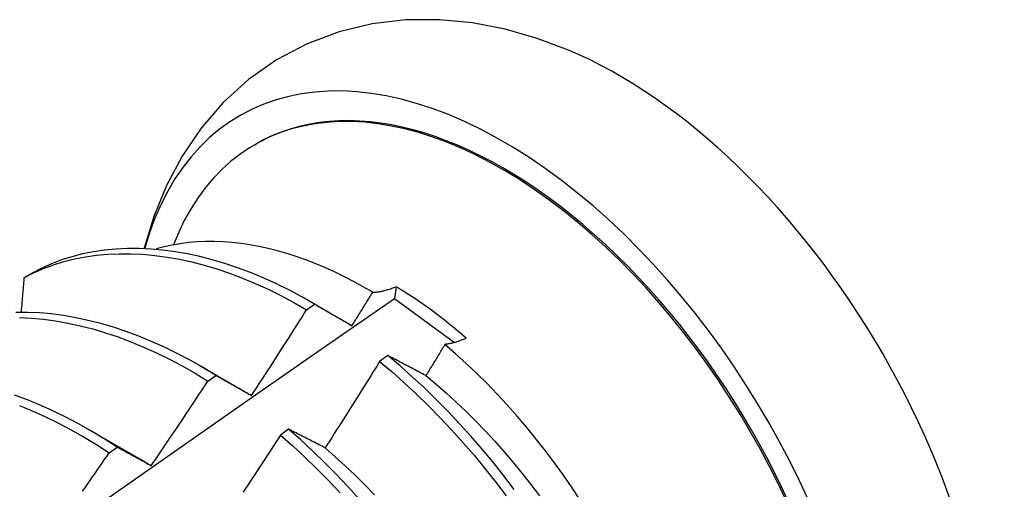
# Model space of a CAD drawing. Header units: inches. Extents: x 7.3 to 107, y 7.4 to 69.5.
# Tile 53 of 55: x 96.781 to 97.09, y 41.396 to 41.543. Entities that reach past the tile are written whole.
import ezdxf

# ---------------------------------------------------------------- set-up
doc = ezdxf.new("R2010")
doc.units = ezdxf.units.IN
doc.header["$LTSCALE"] = 6.835203
doc.header["$MEASUREMENT"] = 0
doc.layers.add('Visible Edges(ANSI)', color=7, linetype='Continuous', lineweight=25)

msp = doc.modelspace()

# ---------------------------------------------------------------- linework, layer by layer
at = {"layer": 'Visible Edges(ANSI)'}
for p, q in [((96.85491, 41.50398), (96.85538, 41.50425)), ((96.78502, 41.46362), (96.78244, 41.46212)), ((96.89932, 41.45936), (96.89885, 41.45565)), ((96.89885, 41.45565), (96.91769, 41.44179)), ((96.87121, 41.45208), (96.87372, 41.45389)), ((96.87201, 41.45488), (96.87822, 41.45131)), ((96.89669, 41.43772), (96.89417, 41.43585)), ((96.83722, 41.43479), (96.85323, 41.42557)), ((96.8402, 41.42967), (96.84271, 41.43148)), ((96.85323, 41.42557), (96.85394, 41.42516)), ((96.80242, 41.4147), (96.81843, 41.40548)), ((96.86555, 41.41456), (96.86303, 41.41269)), ((96.80918, 41.40712), (96.81169, 41.40895))]:
    msp.add_line(p, q, dxfattribs=at)
at = {"layer": 'Visible Edges(ANSI)', "flags": 128}
for points in [[(96.95345, 41.53372), (96.94363, 41.53741), (96.93359, 41.54028), (96.92335, 41.54227), (96.91293, 41.54327), (96.90238, 41.5432), (96.89185, 41.54195), (96.88145, 41.53947), (96.87137, 41.53568), (96.86181, 41.53064), (96.85297, 41.52445), (96.84503, 41.51722), (96.83807, 41.50915), (96.83211, 41.50039), (96.82718, 41.49112), (96.82322, 41.48145), (96.82017, 41.47146)], [(96.87372, 41.45389), (96.86968, 41.45619), (96.86564, 41.45834), (96.8616, 41.46033), (96.85757, 41.46215), (96.85355, 41.46381), (96.84955, 41.46531), (96.84557, 41.46665), (96.8416, 41.46782), (96.83767, 41.46882), (96.83377, 41.46966), (96.82991, 41.47033), (96.82609, 41.47084), (96.82231, 41.47117), (96.81859, 41.47134), (96.81491, 41.47134), (96.8113, 41.47117), (96.80775, 41.47083), (96.80427, 41.47032), (96.80086, 41.46964), (96.79752, 41.46878), (96.79426, 41.46775), (96.79109, 41.46655), (96.78801, 41.46517), (96.78502, 41.46362)], [(96.89199, 41.45758), (96.88898, 41.45933), (96.88597, 41.46098), (96.88295, 41.46254), (96.87994, 41.464), (96.87693, 41.46536), (96.87392, 41.46662), (96.87093, 41.46778), (96.86796, 41.46883), (96.865, 41.46978), (96.86206, 41.47062), (96.85915, 41.47136), (96.85625, 41.47199), (96.85338, 41.47252), (96.85054, 41.47294), (96.84772, 41.47325), (96.84494, 41.47345), (96.84218, 41.47355), (96.83946, 41.47354), (96.83678, 41.47342), (96.83413, 41.47319), (96.83153, 41.47286), (96.82898, 41.47242), (96.82647, 41.47187), (96.82401, 41.47122)], [(96.78244, 41.46212), (96.78543, 41.46366), (96.78852, 41.46502), (96.7917, 41.46621), (96.79496, 41.46723), (96.7983, 41.46807), (96.80172, 41.46874), (96.8052, 41.46924), (96.80876, 41.46957), (96.81238, 41.46973), (96.81605, 41.46971), (96.81978, 41.46953), (96.82356, 41.46918), (96.82739, 41.46866), (96.83126, 41.46798), (96.83516, 41.46713), (96.83909, 41.46611), (96.84306, 41.46493), (96.84704, 41.46358), (96.85105, 41.46207), (96.85507, 41.46039), (96.8591, 41.45856), (96.86314, 41.45656), (96.86717, 41.4544), (96.87121, 41.45208)], [(96.78244, 41.46212), (96.7824, 41.46168), (96.78236, 41.46123), (96.78232, 41.46079), (96.78229, 41.46034), (96.78225, 41.4599), (96.78221, 41.45945), (96.78217, 41.45901), (96.78214, 41.45857), (96.7821, 41.45812), (96.78206, 41.45768), (96.78202, 41.45723), (96.78198, 41.45678), (96.78195, 41.45634), (96.78191, 41.45589), (96.78187, 41.45545), (96.78183, 41.455), (96.78179, 41.45456), (96.78175, 41.45411), (96.78172, 41.45367), (96.78168, 41.45322), (96.78164, 41.45277), (96.7816, 41.45233), (96.78156, 41.45188), (96.78152, 41.45144)], [(96.89199, 41.45758), (96.89227, 41.45759), (96.89255, 41.45761), (96.89283, 41.45763), (96.89312, 41.45766), (96.89341, 41.45769), (96.8937, 41.45773), (96.89399, 41.45777), (96.89429, 41.45782), (96.89459, 41.45788), (96.89489, 41.45794), (96.89519, 41.458), (96.8955, 41.45807), (96.8958, 41.45815), (96.89611, 41.45823), (96.89642, 41.45832), (96.89674, 41.45842), (96.89705, 41.45851), (96.89737, 41.45862), (96.89769, 41.45873), (96.89801, 41.45884), (96.89834, 41.45896), (96.89866, 41.45909), (96.89899, 41.45922), (96.89932, 41.45936)], [(96.76058, 41.35899), (96.78364, 41.37524), (96.80669, 41.39144), (96.82974, 41.40758), (96.85278, 41.42367), (96.87581, 41.43969), (96.89885, 41.45565)], [(96.88547, 41.4471), (96.88574, 41.44753), (96.88602, 41.44797), (96.88629, 41.4484), (96.88656, 41.44884), (96.88683, 41.44928), (96.88711, 41.44971), (96.88738, 41.45015), (96.88765, 41.45059), (96.88792, 41.45102), (96.8882, 41.45146), (96.88847, 41.45189), (96.88874, 41.45233), (96.88901, 41.45277), (96.88928, 41.4532), (96.88955, 41.45364), (96.88982, 41.45408), (96.89009, 41.45452), (96.89037, 41.45495), (96.89064, 41.45539), (96.89091, 41.45583), (96.89118, 41.45626), (96.89145, 41.4567), (96.89172, 41.45714), (96.89199, 41.45758)], [(96.87372, 41.45389), (96.8742, 41.45361), (96.87468, 41.45334), (96.87516, 41.45306), (96.87564, 41.45279), (96.87613, 41.45251), (96.87661, 41.45223), (96.8771, 41.45195), (96.87758, 41.45167), (96.87807, 41.45139), (96.87856, 41.45111), (96.87905, 41.45083), (96.87954, 41.45055), (96.88003, 41.45026), (96.88052, 41.44998), (96.88101, 41.4497), (96.8815, 41.44941), (96.882, 41.44912), (96.88249, 41.44884), (96.88298, 41.44855), (96.88348, 41.44826), (96.88398, 41.44797), (96.88447, 41.44768), (96.88497, 41.44739), (96.88547, 41.4471)], [(96.84271, 41.43148), (96.83868, 41.43393), (96.83464, 41.43622), (96.8306, 41.43836), (96.82657, 41.44033), (96.82254, 41.44214), (96.81852, 41.4438), (96.81452, 41.44529), (96.81053, 41.44661), (96.80657, 41.44778), (96.80264, 41.44877), (96.79874, 41.44961), (96.79488, 41.45027), (96.79106, 41.45077), (96.78729, 41.45111), (96.78356, 41.45127), (96.77989, 41.45126)], [(96.78103, 41.44964), (96.78476, 41.44946), (96.78854, 41.44912), (96.79236, 41.44861), (96.79622, 41.44793), (96.80013, 41.44708), (96.80406, 41.44607), (96.80802, 41.44489), (96.81201, 41.44355), (96.81601, 41.44205), (96.82003, 41.44039), (96.82406, 41.43856), (96.8281, 41.43658), (96.83214, 41.43443), (96.83617, 41.43213), (96.8402, 41.42967)], [(96.85394, 41.42516), (96.85467, 41.42627), (96.8554, 41.42739), (96.85613, 41.4285), (96.85686, 41.42962), (96.85758, 41.43074), (96.85831, 41.43186), (96.85903, 41.43297), (96.85976, 41.43409), (96.86048, 41.43521), (96.8612, 41.43633), (96.86192, 41.43746), (96.86264, 41.43858), (96.86336, 41.4397), (96.86408, 41.44082), (96.86479, 41.44195), (96.86551, 41.44307), (96.86623, 41.44419), (96.86694, 41.44532), (96.86765, 41.44644), (96.86837, 41.44757), (96.86908, 41.4487), (96.86979, 41.44982), (96.8705, 41.45095), (96.87121, 41.45208)], [(96.92138, 41.44313), (96.92108, 41.44299), (96.92079, 41.44287), (96.92049, 41.44275), (96.9202, 41.44263), (96.91991, 41.44251), (96.91962, 41.44241), (96.91933, 41.4423), (96.91904, 41.4422), (96.91875, 41.44211), (96.91847, 41.44201), (96.91819, 41.44193), (96.91791, 41.44185), (96.91763, 41.44177), (96.91735, 41.44169), (96.91708, 41.44163), (96.9168, 41.44156), (96.91653, 41.4415), (96.91626, 41.44145), (96.91599, 41.44139), (96.91573, 41.44135), (96.91546, 41.44131), (96.9152, 41.44127), (96.91494, 41.44124), (96.91468, 41.44121)], [(96.91468, 41.44121), (96.91444, 41.4408), (96.91419, 41.44039), (96.91394, 41.43998), (96.91369, 41.43957), (96.91344, 41.43916), (96.91319, 41.43875), (96.91294, 41.43834), (96.91269, 41.43793), (96.91244, 41.43752), (96.91219, 41.43711), (96.91194, 41.4367), (96.91169, 41.43629), (96.91144, 41.43589), (96.91119, 41.43548), (96.91094, 41.43507), (96.91069, 41.43466), (96.91044, 41.43425), (96.91019, 41.43384), (96.90994, 41.43343), (96.90969, 41.43302), (96.90944, 41.43262), (96.90919, 41.43221), (96.90894, 41.4318), (96.90869, 41.43139)], [(96.95728, 41.39215), (96.95464, 41.39614), (96.95191, 41.40007), (96.94912, 41.40395), (96.94627, 41.40775), (96.94335, 41.41147), (96.94037, 41.41512), (96.93733, 41.41869), (96.93424, 41.42218), (96.9311, 41.42559), (96.92791, 41.4289), (96.92466, 41.43212), (96.92138, 41.43525), (96.91805, 41.43828), (96.91468, 41.44121)], [(96.90869, 41.43139), (96.90818, 41.43166), (96.90767, 41.43193), (96.90716, 41.4322), (96.90665, 41.43247), (96.90615, 41.43274), (96.90564, 41.43301), (96.90514, 41.43328), (96.90463, 41.43354), (96.90413, 41.43381), (96.90363, 41.43408), (96.90313, 41.43434), (96.90263, 41.4346), (96.90213, 41.43487), (96.90163, 41.43513), (96.90113, 41.43539), (96.90063, 41.43565), (96.90014, 41.43591), (96.89964, 41.43617), (96.89915, 41.43643), (96.89865, 41.43669), (96.89816, 41.43695), (96.89767, 41.43721), (96.89718, 41.43746), (96.89669, 41.43772)], [(96.93647, 41.39561), (96.93317, 41.39992), (96.92981, 41.40415), (96.92637, 41.40829), (96.92286, 41.41235), (96.91929, 41.4163), (96.91565, 41.42016), (96.91196, 41.42391), (96.90821, 41.42754), (96.90442, 41.43106), (96.90058, 41.43445), (96.89669, 41.43772)], [(96.89417, 41.43585), (96.89347, 41.43471), (96.89276, 41.43358), (96.89206, 41.43244), (96.89135, 41.4313), (96.89064, 41.43017), (96.88993, 41.42903), (96.88923, 41.4279), (96.88851, 41.42676), (96.8878, 41.42563), (96.88709, 41.4245), (96.88638, 41.42336), (96.88567, 41.42223), (96.88495, 41.4211), (96.88424, 41.41997), (96.88352, 41.41884), (96.8828, 41.41771), (96.88209, 41.41658), (96.88137, 41.41545), (96.88065, 41.41432), (96.87993, 41.41319), (96.87921, 41.41207), (96.87849, 41.41094), (96.87776, 41.40982), (96.87704, 41.40869)], [(96.89417, 41.43585), (96.89806, 41.43258), (96.9019, 41.42917), (96.90569, 41.42565), (96.90943, 41.422), (96.91312, 41.41825), (96.91675, 41.41438), (96.92032, 41.41042), (96.92382, 41.40636), (96.92725, 41.40221), (96.93061, 41.39797), (96.9339, 41.39365)], [(96.84271, 41.43148), (96.84317, 41.43123), (96.84363, 41.43097), (96.84409, 41.43072), (96.84455, 41.43046), (96.84501, 41.4302), (96.84547, 41.42994), (96.84594, 41.42968), (96.8464, 41.42942), (96.84687, 41.42916), (96.84734, 41.4289), (96.8478, 41.42864), (96.84827, 41.42838), (96.84874, 41.42811), (96.84921, 41.42785), (96.84968, 41.42758), (96.85015, 41.42732), (96.85062, 41.42705), (96.85109, 41.42678), (96.85157, 41.42651), (96.85204, 41.42624), (96.85252, 41.42597), (96.85299, 41.4257), (96.85347, 41.42543), (96.85394, 41.42516)], [(96.90869, 41.43139), (96.9119, 41.42873), (96.91508, 41.42596), (96.91822, 41.4231), (96.92132, 41.42015), (96.92438, 41.4171), (96.92739, 41.41397), (96.93036, 41.41076), (96.93327, 41.40748), (96.93614, 41.40412), (96.93894, 41.40069), (96.94169, 41.3972), (96.94438, 41.39365)], [(96.82241, 41.4031), (96.82316, 41.4042), (96.82391, 41.4053), (96.82466, 41.4064), (96.82541, 41.40751), (96.82616, 41.40861), (96.82691, 41.40971), (96.82765, 41.41081), (96.8284, 41.41192), (96.82914, 41.41302), (96.82988, 41.41413), (96.83063, 41.41523), (96.83137, 41.41634), (96.83211, 41.41745), (96.83285, 41.41856), (96.83359, 41.41966), (96.83433, 41.42077), (96.83506, 41.42188), (96.8358, 41.42299), (96.83654, 41.4241), (96.83727, 41.42521), (96.838, 41.42633), (96.83874, 41.42744), (96.83947, 41.42855), (96.8402, 41.42967)], [(96.81169, 41.40895), (96.80767, 41.41154), (96.80364, 41.41397), (96.79961, 41.41625), (96.79557, 41.41837), (96.79153, 41.42033), (96.7875, 41.42213), (96.78349, 41.42378), (96.77948, 41.42526)], [(96.78098, 41.42203), (96.785, 41.42038), (96.78903, 41.41856), (96.79307, 41.41659), (96.7971, 41.41446), (96.80114, 41.41217), (96.80517, 41.40972), (96.80918, 41.40712)], [(96.86303, 41.41269), (96.8623, 41.41156), (96.86158, 41.41044), (96.86085, 41.40932), (96.86012, 41.4082), (96.85939, 41.40708), (96.85866, 41.40596), (96.85793, 41.40484), (96.85719, 41.40372), (96.85646, 41.4026), (96.85573, 41.40148), (96.85499, 41.40036), (96.85426, 41.39925), (96.85352, 41.39813), (96.85278, 41.39702), (96.85204, 41.3959), (96.8513, 41.39479)], [(96.86303, 41.41269), (96.86688, 41.40929), (96.87068, 41.40578), (96.87442, 41.40214), (96.87811, 41.39839), (96.88175, 41.39454)], [(96.87704, 41.40869), (96.87655, 41.40894), (96.87606, 41.4092), (96.87558, 41.40945), (96.87509, 41.4097), (96.87461, 41.40995), (96.87412, 41.4102), (96.87364, 41.41045), (96.87316, 41.41069), (96.87267, 41.41094), (96.87219, 41.41119), (96.87171, 41.41143), (96.87123, 41.41168), (96.87076, 41.41192), (96.87028, 41.41217), (96.8698, 41.41241), (96.86933, 41.41265), (96.86885, 41.41289), (96.86838, 41.41313), (96.8679, 41.41337), (96.86743, 41.41361), (96.86696, 41.41385), (96.86649, 41.41409), (96.86602, 41.41433), (96.86555, 41.41456)], [(96.88786, 41.3925), (96.88428, 41.39646), (96.88065, 41.4003), (96.87695, 41.40404), (96.8732, 41.40767), (96.8694, 41.41118), (96.86555, 41.41456)], [(96.81169, 41.40895), (96.81213, 41.40871), (96.81256, 41.40848), (96.813, 41.40824), (96.81344, 41.40801), (96.81389, 41.40777), (96.81433, 41.40753), (96.81477, 41.40729), (96.81521, 41.40705), (96.81566, 41.40681), (96.8161, 41.40657), (96.81655, 41.40633), (96.81699, 41.40608), (96.81744, 41.40584), (96.81789, 41.4056), (96.81834, 41.40535), (96.81879, 41.4051), (96.81924, 41.40486), (96.81969, 41.40461), (96.82014, 41.40436), (96.82059, 41.40411), (96.82105, 41.40386), (96.8215, 41.40361), (96.82196, 41.40336), (96.82241, 41.4031)], [(96.80085, 41.39507), (96.80161, 41.39617), (96.80237, 41.39726), (96.80313, 41.39835), (96.80389, 41.39945), (96.80465, 41.40054), (96.80541, 41.40164), (96.80616, 41.40273), (96.80692, 41.40383), (96.80767, 41.40493), (96.80843, 41.40602), (96.80918, 41.40712)], [(96.87704, 41.40869), (96.88022, 41.40593), (96.88336, 41.40307), (96.88647, 41.40012), (96.88953, 41.39708), (96.89254, 41.39395)], [(96.81843, 41.40548), (96.8186, 41.40538), (96.81876, 41.40528), (96.81893, 41.40519), (96.81909, 41.40509), (96.81926, 41.405), (96.81943, 41.4049), (96.81959, 41.4048), (96.81976, 41.4047), (96.81992, 41.40461), (96.82009, 41.40451), (96.82026, 41.40441), (96.82042, 41.40431), (96.82059, 41.40421), (96.82075, 41.40411), (96.82092, 41.40401), (96.82109, 41.40391), (96.82125, 41.40381), (96.82142, 41.40371), (96.82158, 41.40361), (96.82175, 41.40351), (96.82191, 41.40341), (96.82208, 41.40331), (96.82225, 41.4032), (96.82241, 41.4031)]]:
    msp.add_lwpolyline(points, dxfattribs=at)
at = {"layer": 'Visible Edges(ANSI)'}
for centre, major_axis, start_param, end_param in [((96.93314, 41.36957), (0.08287, -0.14354), 5.846554, 9.93506), ((96.96933, 41.39047), (-0.08287, 0.14354), 3.791126, 5.633652), ((96.93314, 41.36957), (0.07776, -0.13468), 0, 3.141593), ((96.93266, 41.3693), (-0.07776, 0.13468), 2.781963, 6.718398), ((96.89732, 41.34889), (0.06837, -0.11842), 2.104631, 2.335486)]:
    msp.add_ellipse(centre, major_axis=major_axis, ratio=0.57735, start_param=start_param, end_param=end_param, dxfattribs=at)

doc.saveas('drawing.dxf')
